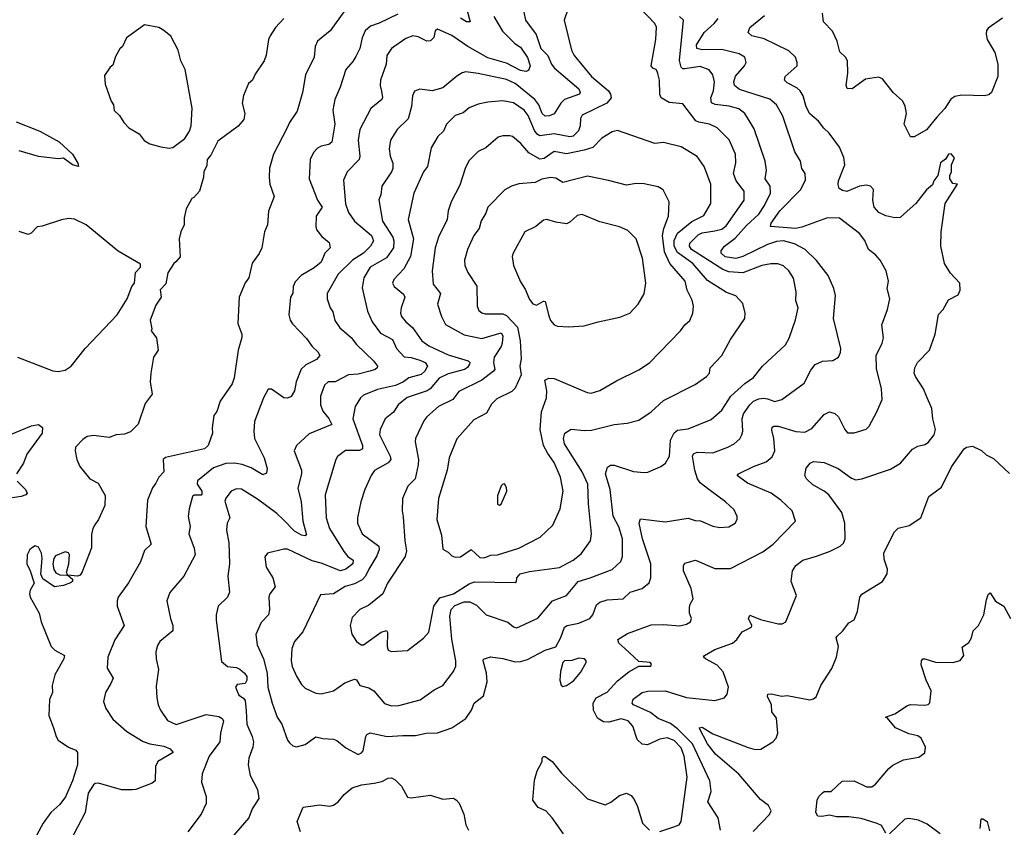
# Model space of a CAD drawing. Extents: x 1954683 to 2060285, y 904798 to 1016299.
# Tile 120 of 256: x 2025038 to 2030616, y 919601 to 924177. Entities that reach past the tile are written whole.
import ezdxf

# ---------------------------------------------------------------- set-up
doc = ezdxf.new("R2010")
doc.units = 0

msp = doc.modelspace()

# ---------------------------------------------------------------- linework, layer by layer
at = {"layer": '0CON10XD'}
for points in [[(2027500.7, 924495), (2027590, 924165), (2027568.8, 924165), (2027535, 924186.5)], [(2026913.1, 924276.9), (2026796.2, 924113.8), (2026724.7, 924055.3), (2026711.5, 924025), (2026705.3, 923964.7), (2026656.5, 923865), (2026640, 923765), (2026610.5, 923659.5), (2026565.4, 923594.6), (2026551.2, 923561.2), (2026475, 923416.2), (2026453.7, 923336.3), (2026450.5, 923285), (2026455.5, 923245.5), (2026479.2, 923175), (2026447.3, 923092.7), (2026440.8, 923015), (2026424, 922975), (2026409.2, 922885), (2026395, 922853.3), (2026355, 922797.5), (2026335.8, 922715), (2026314.5, 922685.5), (2026281.9, 922605), (2026274.2, 922455), (2026295.8, 922395), (2026295.9, 922375.9), (2026276, 922305), (2026252.7, 922147.3), (2026240.8, 922115), (2026172.5, 922015), (2026155, 921956.7), (2026136.7, 921935), (2026128.6, 921865), (2026129.2, 921835), (2026106, 921765), (2026085, 921746.2), (2025864, 921696), (2025850, 921685), (2025854.3, 921615), (2025825.6, 921585), (2025809.7, 921550.3), (2025789.2, 921525), (2025762.2, 921455), (2025752.5, 921305), (2025782.9, 921205), (2025745, 921170), (2025722.2, 921105), (2025653.4, 920986.6), (2025596, 920905), (2025589.2, 920885), (2025589.2, 920855), (2025628.6, 920745), (2025576.2, 920663.8), (2025536.7, 920565), (2025533.2, 920503.2), (2025567, 920447), (2025554.5, 920415.5), (2025524.2, 920365), (2025512.9, 920315), (2025525.7, 920275), (2025564.6, 920214.6), (2025643.9, 920143.9), (2025736.7, 920086.7), (2025775, 920074.5), (2025855, 920061.8), (2025890.8, 920045), (2025906.2, 920025), (2025819.4, 919975), (2025806.5, 919945), (2025805.8, 919864.2), (2025788.8, 919851.2), (2025695, 919815.7), (2025675, 919813.3), (2025615, 919814.4), (2025485, 919851.9), (2025465, 919850), (2025455, 919842.5), (2025426.5, 919795), (2025408.6, 919685), (2025321.9, 919518.1)], [(2027884.6, 924265), (2027903.3, 924175), (2027964, 924094), (2027990.9, 924015), (2028029.1, 923975), (2028050.8, 923925), (2028065.9, 923905), (2028204.6, 923785), (2028212.9, 923765), (2028210, 923755), (2028125, 923725.2), (2028103.3, 923705), (2028066.1, 923643.9), (2028038.3, 923631.7), (2028015, 923630.9), (2027997.9, 923645), (2027979.2, 923695), (2027955.9, 923725), (2027845.3, 923815), (2027795, 923837.9), (2027635, 923872.7), (2027565, 923881.5), (2027545, 923876.7), (2027515, 923857.8), (2027435, 923790.8), (2027375, 923774.6), (2027305, 923784.4), (2027275, 923772), (2027263.9, 923746.1), (2027257.7, 923685), (2027237.7, 923615), (2027176.5, 923555), (2027138.2, 923495), (2027130, 923445), (2027136.2, 923405), (2027150.9, 923365), (2027151.2, 923335), (2027143.6, 923315), (2027088.5, 923235), (2027084.3, 923185), (2027072.5, 923157.5), (2027093.3, 923035), (2027151.4, 922945), (2027156.9, 922925), (2027155.3, 922885), (2027115, 922828.2), (2027023.8, 922775), (2026987.3, 922715), (2026978.3, 922658.3), (2027008.8, 922525), (2027033.6, 922465), (2027082, 922402), (2027149.1, 922365), (2027171.8, 922315), (2027215, 922266.9), (2027255, 922263.7), (2027305, 922249), (2027334.4, 922234.4), (2027347.3, 922215), (2027333.8, 922185), (2027312.2, 922167.8), (2027242.2, 922147.8), (2027212.9, 922125), (2027167.1, 922105), (2027065, 922082.2), (2026985, 922050), (2026967.5, 922035), (2026937.8, 921985), (2026924.7, 921915), (2026979.7, 921765), (2026979.1, 921745), (2026963.5, 921736.5), (2026884, 921736), (2026838.5, 921701.5), (2026827.8, 921685), (2026768.5, 921485), (2026773.1, 921355), (2026792.1, 921295), (2026873.6, 921163.6), (2026895.8, 921135.8), (2026927.1, 921115), (2026924.5, 921095), (2026885.5, 921064.5), (2026855, 921055.3), (2026745, 921098.8), (2026695, 921111.8), (2026555, 921176.5), (2026535, 921177.5), (2026441.2, 921155), (2026425.9, 921134.1), (2026434.4, 921075), (2026471.9, 921015), (2026485.4, 920964.6), (2026455.6, 920925), (2026448.8, 920905), (2026452.7, 920835), (2026447.5, 920805), (2026405, 920761.2), (2026375.6, 920694.4), (2026382.5, 920635), (2026418.8, 920555), (2026440.3, 920475), (2026443.1, 920395), (2026468.9, 920305), (2026496.7, 920225), (2026523.3, 920185), (2026555.8, 920095), (2026567.6, 920077.6), (2026585, 920062.5), (2026605, 920056.9), (2026655, 920071.1), (2026715, 920114), (2026754.1, 920104.1), (2026815, 920100), (2026835, 920092.9), (2026885, 920051.4), (2026955, 920014.4)], [(2027180.7, 924209.3), (2027075, 924157.5), (2027025, 924141.1), (2026995, 924114.3), (2026977.7, 924075), (2026963.8, 924015), (2026941.6, 923968.4), (2026925, 923940), (2026884.6, 923895.4), (2026853.3, 923795), (2026823.9, 923725), (2026812.3, 923665), (2026823.5, 923585), (2026805.9, 923484.1), (2026789.9, 923470.1), (2026745, 923460.5), (2026725, 923449.4), (2026703.1, 923425), (2026682.9, 923385), (2026677.5, 923275), (2026725.3, 923155.3), (2026750.5, 923115), (2026716.5, 923065), (2026714.5, 923004.5), (2026720.8, 922985), (2026748.9, 922948.9), (2026790.6, 922915), (2026795.8, 922885), (2026765.5, 922854.5), (2026746.3, 922803.7), (2026705, 922771.5), (2026632, 922728), (2026598, 922692), (2026587.8, 922665), (2026585, 922627.5), (2026572.2, 922605), (2026562.9, 922505), (2026570.6, 922475), (2026583.8, 922453.8), (2026661.7, 922371.7), (2026695.5, 922325.5), (2026727.1, 922295), (2026737.1, 922275), (2026718.5, 922251.5), (2026659.1, 922220.9), (2026632.7, 922197.2), (2026603.8, 922125), (2026595, 922073.8), (2026575, 922041.4), (2026555, 922033.1), (2026535, 922035.6), (2026465, 922084), (2026445, 922083.3), (2026418.6, 922035), (2026368.6, 921901.4), (2026363.8, 921845), (2026367.9, 921805), (2026422, 921695), (2026440, 921635), (2026435, 921608.8), (2026415, 921599.2), (2026348.1, 921638.1), (2026297.1, 921657.1), (2026255, 921664.3), (2026205, 921663), (2026135, 921637.3), (2026045, 921563.8), (2026044, 921545), (2026068.6, 921505), (2026070.3, 921489.7), (2026065, 921483.9), (2026026.7, 921483.3), (2026017.5, 921475), (2025997.5, 921405), (2025992.4, 921362.4), (2026002.9, 921305), (2025995.7, 921264.3), (2026026.2, 921183.8), (2026031.9, 921145), (2025967.1, 921025), (2025889.1, 920930.9), (2025872, 920885), (2025891.4, 920785), (2025906.1, 920743.9), (2025906, 920715), (2025831.4, 920655), (2025818, 920632), (2025808.9, 920595), (2025810.6, 920555), (2025824.4, 920495), (2025811.7, 920401.7), (2025814.4, 920334.4), (2025821.4, 920295), (2025835.5, 920265.5), (2025875.6, 920205.6), (2025923.7, 920183.7), (2026095, 920240.8), (2026165, 920229.7), (2026185, 920218.5), (2026192.7, 920205), (2026176.2, 920135), (2026171.5, 920085), (2026111.8, 920005), (2026071.5, 919905), (2026067.6, 919857.6), (2026094, 919775), (2026093.9, 919736.1), (2026065.8, 919675), (2025990.6, 919575)], [(2028145, 924241.2), (2028122.5, 924175), (2028164.5, 924005), (2028179.4, 923975), (2028276.2, 923855), (2028373.8, 923775), (2028385.4, 923755), (2028387.9, 923735), (2028364.4, 923705), (2028225, 923636.9), (2028215, 923616.7), (2028212, 923575), (2028202.9, 923547.1), (2028172.6, 923517.4), (2028155, 923513.8), (2028065, 923531), (2027985, 923519.7), (2027969.3, 923529.3), (2027955, 923549.6), (2027917.5, 923635), (2027894.8, 923664.8), (2027835, 923706.7), (2027775, 923717.5), (2027689.4, 923710.6), (2027635, 923699.4), (2027585, 923677.1), (2027549.6, 923650.4), (2027505.4, 923634.6), (2027455.8, 923585), (2027439.2, 923545), (2027407.1, 923515), (2027368.3, 923451.7), (2027347.5, 923345), (2027324.6, 923315.4), (2027270.9, 923195), (2027239.1, 923045), (2027267.9, 922935), (2027252.4, 922835), (2027214.5, 922765), (2027157.5, 922705), (2027150.6, 922685), (2027160, 922665), (2027212.6, 922622.6), (2027220.5, 922605), (2027198.1, 922545), (2027195.6, 922515), (2027201.1, 922495), (2027225, 922465.7), (2027263.4, 922433.4), (2027315, 922357.3), (2027355, 922330), (2027465, 922278.1), (2027578, 922245), (2027586.9, 922235), (2027586.5, 922225), (2027575, 922206.9), (2027556.9, 922195), (2027465, 922170.7), (2027415, 922146.4), (2027362.7, 922085), (2027346.7, 922075), (2027233.5, 922036.5), (2027182.5, 921995), (2027155, 921953.1), (2027108.5, 921915), (2027079.6, 921855), (2027075.4, 921825), (2027136.8, 921705), (2027140, 921685), (2027124.3, 921665.7), (2027047.2, 921622.8), (2027028.1, 921595), (2026993.8, 921516.2), (2026971.1, 921445), (2026952.2, 921355), (2026951.8, 921325), (2026977.8, 921265), (2027072.2, 921195), (2027074, 921175), (2027061, 921139), (2027015, 921064.5), (2026997.7, 921025), (2026977.2, 921002.8), (2026935, 920981.2), (2026881.1, 920965), (2026816, 920925), (2026742.3, 920917.7), (2026642, 920708), (2026594.3, 920655), (2026578.6, 920615), (2026576.2, 920545), (2026582.1, 920512.1), (2026605, 920457.5), (2026635, 920410), (2026655, 920390), (2026715, 920361.1), (2026745, 920357.8), (2026815, 920374.5), (2026880.2, 920419.8), (2026935, 920441.4), (2026945, 920436), (2026965, 920404.2), (2027015, 920392.2), (2027044.6, 920374.6), (2027105, 920302.5), (2027145, 920289.5)], [(2027145, 920289.5), (2027185, 920292.2), (2027307.3, 920322.7), (2027385, 920379.4), (2027435.7, 920405), (2027495.4, 920484.6), (2027507.9, 920515), (2027508.7, 920545), (2027486.5, 920666.5), (2027473.8, 920795), (2027482.1, 920835), (2027502.4, 920857.6), (2027555, 920878.8), (2027588, 920878), (2027625, 920859.5), (2027680, 920805), (2027803.8, 920763.8), (2027835, 920737.5), (2027855, 920731.9), (2027973.3, 920786.7), (2028055.4, 920884.6), (2028136, 920915), (2028200.8, 920995), (2028269.2, 921015), (2028395, 921061.5), (2028442.6, 921107.4), (2028453.6, 921135), (2028453.5, 921235), (2028432.9, 921302.9), (2028400, 921365), (2028382.8, 921515), (2028357.3, 921605), (2028367.2, 921642.8), (2028385, 921653.1), (2028405, 921653.5), (2028515, 921617.8), (2028575, 921611.4), (2028595.7, 921614.3), (2028670, 921645), (2028696, 921665), (2028719.4, 921705), (2028724.1, 921795), (2028745, 921837.1), (2028765, 921851.8), (2028825, 921858.9), (2028955, 921912.2), (2029015, 921964.4), (2029066.4, 922043.6), (2029145, 922116.5), (2029195, 922150.5), (2029245, 922214.3), (2029377.1, 922335), (2029396.8, 922373.2), (2029433.6, 922476.4), (2029448.5, 922545), (2029434.5, 922585), (2029436.2, 922635), (2029422.2, 922712.2), (2029395.6, 922755), (2029365, 922781.9), (2029333.6, 922793.6), (2029293.8, 922793.8), (2029242, 922785), (2029135, 922742.9), (2029055, 922748.1), (2029021, 922761), (2028843.4, 922875), (2028831.4, 922895), (2028835, 922910.6), (2028881.3, 922958.7), (2028905, 922969), (2028975, 922980.7), (2029015, 922990.5), (2029039.8, 923010.2), (2029141.2, 923155), (2029141.5, 923205), (2029096.2, 923265), (2029081.5, 923305), (2029094.6, 923365.4), (2029092.3, 923415), (2029056.3, 923496.3), (2028989.2, 923565), (2028946.4, 923586.3), (2028885.9, 923595.9), (2028867.8, 923605), (2028795, 923700), (2028717.4, 923707.4), (2028671.4, 923735), (2028663.9, 923753.9), (2028661.5, 923835), (2028653.2, 923873.2), (2028645, 923893.8), (2028625, 923902), (2028615.6, 923915.6), (2028641.4, 924065), (2028645.5, 924135.5), (2028635, 924155.4), (2028550.9, 924245)], [(2029007.3, 919585), (2028994.5, 919655), (2028936.4, 919745), (2028955.4, 919805), (2028947.3, 919865), (2028849, 920075), (2028765, 920158.4), (2028725, 920190), (2028655, 920217.7), (2028612.1, 920252.1), (2028515.6, 920295), (2028507.3, 920305), (2028513.3, 920326.7), (2028565, 920365.4), (2028596.4, 920373.6), (2028695, 920375.3), (2028815, 920336.9), (2028975, 920320), (2029030, 920335), (2029046, 920355), (2029054.2, 920395), (2029023, 920483), (2028989.1, 920519.1), (2028923.3, 920555), (2028912.5, 920565), (2028916.7, 920575), (2028975, 920609.5), (2029076.2, 920643.8), (2029101.4, 920665), (2029131.2, 920708.8), (2029183.8, 920735), (2029186.2, 920745), (2029167.1, 920785), (2029175, 920803.8), (2029235, 920779.2), (2029335, 920753.8), (2029357.5, 920755), (2029378, 920765), (2029438.8, 920915), (2029407.5, 920995), (2029415.6, 921055), (2029434.6, 921085.4), (2029475, 921114.5), (2029552.7, 921137.3), (2029630, 921165), (2029685, 921194.5), (2029705, 921211.9), (2029713.6, 921235), (2029711.6, 921325), (2029695.3, 921385), (2029620.9, 921485), (2029595.9, 921505.9), (2029531.8, 921541.8), (2029495, 921576.7), (2029486, 921595), (2029494.2, 921635.8), (2029515.8, 921664.2), (2029535, 921674), (2029595, 921668.9), (2029675, 921633.5), (2029749.2, 921579.2), (2029775, 921569.2), (2029808.8, 921575), (2029970.2, 921629.8), (2030027.1, 921665), (2030095, 921744.3), (2030125, 921761.4), (2030165, 921770.8), (2030185, 921782), (2030219.2, 921825), (2030225.6, 921855), (2030210.5, 921915), (2030204.3, 921974.3), (2030175, 922043.3), (2030158.6, 922085), (2030112, 922155), (2030106, 922175), (2030109.2, 922205), (2030124.5, 922235.5), (2030192.9, 922305), (2030223.3, 922395), (2030242.2, 922507.8), (2030270, 922535), (2030300.6, 922589.4), (2030355, 922617.5), (2030366.7, 922645), (2030363.3, 922685), (2030310.9, 922740.9), (2030277.7, 922795), (2030256, 922895), (2030257.9, 922975), (2030280.8, 923135), (2030350, 923245), (2030325, 923250), (2030307.5, 923275), (2030307.5, 923295), (2030316.7, 923315), (2030316.7, 923355), (2030333.8, 923395), (2030315, 923416.7), (2030300, 923415), (2030283.3, 923386.7), (2030254.1, 923365.9), (2030240, 923295), (2030216.7, 923265), (2030208.3, 923241.7), (2030175, 923213.3), (2030114.6, 923135.4), (2030082.4, 923107.6), (2030025, 923056.4), (2029995, 923054.5), (2029945, 923065.4), (2029905, 923085.5), (2029877.9, 923115), (2029871.2, 923155), (2029875.6, 923215), (2029858, 923235), (2029835, 923240.4), (2029795, 923234.6), (2029724, 923204), (2029698.8, 923208.8), (2029680.7, 923220.7), (2029674.1, 923244.1), (2029675.8, 923265), (2029712.9, 923355), (2029706.4, 923396.4), (2029682.5, 923455), (2029624.2, 923535), (2029592.6, 923562.6), (2029562.6, 923602.6), (2029513.4, 923643.4), (2029493.2, 923683.2), (2029476.6, 923746.6), (2029459.6, 923775), (2029441, 923791), (2029385, 923820.5), (2029371.4, 923835), (2029374, 923855), (2029441.4, 923915), (2029443.1, 923935), (2029433.1, 923965), (2029395, 924001.1), (2029255, 924068.4), (2029185, 924085.9), (2029163.9, 924105), (2029175, 924133.1), (2029258.1, 924201.9)], [(2030605, 924186), (2030525, 924128.6), (2030514.6, 924115.4), (2030512.2, 924095), (2030518.9, 924065), (2030562.4, 923992.4), (2030578.9, 923925), (2030579.2, 923855), (2030543.3, 923765), (2030527.7, 923752.3), (2030504, 923746), (2030375, 923750), (2030335, 923742.9), (2030312.6, 923727.4), (2030278.2, 923675), (2030232.7, 923625), (2030175, 923553.6), (2030105, 923514.4), (2030085, 923513.8), (2030048.8, 923585), (2030061.2, 923645), (2030055, 923687.5), (2030040, 923715), (2029986.7, 923765), (2029925, 923842.5), (2029902.5, 923852.5), (2029830.3, 923839.7), (2029754.2, 923785.8), (2029725, 923786.7), (2029719.2, 923805), (2029730, 923875), (2029727.1, 923945), (2029715.5, 923965.5), (2029684.2, 923995), (2029668, 924055), (2029642.3, 924112.3), (2029592, 924165), (2029586.2, 924215)], [(2026535, 924183.8), (2026487.7, 924132.3), (2026456.2, 924085), (2026448, 924065), (2026434.1, 923975.9), (2026422, 923945), (2026371.7, 923868.3), (2026357.5, 923835), (2026333.3, 923815), (2026305, 923747.5), (2026298.6, 923705), (2026314, 923645), (2026308.1, 923611.9), (2026275.8, 923574.2), (2026160.3, 923489.7), (2026120.7, 923409.3), (2026100, 923385), (2026098.3, 923351.7), (2026080, 923315), (2026078.8, 923285), (2026055.6, 923205), (2026025, 923170), (2026012.5, 923165), (2025981.2, 923105), (2025968.8, 923055), (2025970, 923015), (2025951.2, 922975), (2025942, 922935), (2025946.1, 922833.9), (2025922.5, 922805), (2025910, 922795), (2025876.4, 922743.6), (2025865, 922680), (2025833, 922647), (2025840, 922605), (2025809.3, 922560.7), (2025776.7, 922475), (2025786.7, 922425), (2025783.3, 922415), (2025812, 922375), (2025821.2, 922305), (2025796.2, 922265), (2025780, 922175), (2025776.2, 922125), (2025788.8, 922055), (2025748.3, 922001.7), (2025708, 921885), (2025665, 921841.2), (2025631.7, 921828.3), (2025585, 921824.2), (2025545, 921810.8), (2025455, 921821.9), (2025420, 921815), (2025395, 921798), (2025354.3, 921755), (2025351.4, 921735), (2025360.8, 921685), (2025378, 921645), (2025435, 921576.7), (2025481.7, 921551.7), (2025521.2, 921481.2), (2025520, 921425), (2025484, 921345), (2025464.2, 921315), (2025452.5, 921295), (2025445, 921260), (2025444, 921185), (2025391.7, 921048.3), (2025379.7, 921030.3), (2025365, 921024), (2025310, 921030), (2025336.4, 921006.4), (2025336.7, 920995), (2025325, 920986.7), (2025285, 920971.2), (2025235, 920963.8), (2025168.3, 921008.3), (2025156.7, 921035), (2025165.8, 921125), (2025160.8, 921155), (2025145, 921188.8), (2025125, 921196), (2025115, 921191.2), (2025094.4, 921175.6), (2025080, 921145), (2025077.5, 921095), (2025097.5, 921055), (2025120, 920985), (2025097.5, 920945), (2025093.3, 920925), (2025097.5, 920905), (2025147.5, 920815), (2025160, 920765), (2025215.9, 920625.9), (2025235.9, 920605.9), (2025290.8, 920575), (2025287.8, 920555), (2025237.1, 920465), (2025220.8, 920405), (2025224.2, 920365), (2025206.9, 920325), (2025203.1, 920235), (2025229.4, 920165), (2025244, 920115), (2025256.2, 920095), (2025315, 920056), (2025355, 920038), (2025365, 920026), (2025365.3, 919955), (2025337.1, 919865), (2025296.4, 919773.6), (2025265, 919730.8), (2025214.3, 919685), (2025170, 919625), (2025087.4, 919472.6)], [(2025885, 923450), (2025905, 923453.8), (2025973.8, 923505), (2026000, 923545), (2026010, 923575), (2026015.5, 923675.5), (2025974.4, 923895), (2025950.8, 923945), (2025936, 924005), (2025893.9, 924083.9), (2025855, 924116.7), (2025825, 924132.5), (2025745, 924147.5), (2025642.5, 924075), (2025620, 924025), (2025605, 924012.5), (2025580.5, 923969.5), (2025565, 923920), (2025550.7, 923909.3), (2025518.3, 923861.7), (2025521.7, 923811.7), (2025556.7, 923715), (2025570, 923695), (2025572, 923662), (2025603.9, 923633.9), (2025626.7, 923595), (2025656.7, 923565), (2025715, 923530), (2025742.3, 923492.3), (2025774.1, 923474.1), (2025836.4, 923456.4), (2025885, 923450)], [(2027724.7, 924195), (2027772.9, 924112.9), (2027843.3, 924043.3), (2027875, 924022.1), (2027915, 923963.3), (2027930.5, 923915), (2027920.6, 923889.4), (2027905, 923883.5), (2027875, 923889.2), (2027795, 923930.7), (2027690.7, 923960.7), (2027576.2, 924026.2), (2027485, 924088.2), (2027405, 924123.8), (2027391.2, 924115), (2027383, 924077), (2027365, 924058), (2027345, 924055.7), (2027295, 924080), (2027264.6, 924085.4), (2027225, 924070), (2027144.2, 924015), (2027117.1, 923975), (2027113.1, 923925), (2027082.3, 923835), (2027080.4, 923805), (2027087.4, 923772.6), (2027093.3, 923736.7), (2027089.4, 923725), (2027027.1, 923675), (2026963.8, 923555), (2026955.5, 923494.5), (2026964.4, 923405), (2026961.4, 923385), (2026893.1, 923315), (2026871.7, 923268.3), (2026884, 923134), (2026899.6, 923085), (2026935.3, 923035.3), (2027030, 922955), (2027041.8, 922925), (2027025.4, 922895), (2026985, 922855.3), (2026923.8, 922815), (2026842.3, 922735), (2026778.9, 922625), (2026780, 922595), (2026796.7, 922545), (2026811.4, 922521.4), (2026823.4, 922473.4), (2026851.2, 922431.2), (2026915, 922376.7), (2026946, 922336), (2027043.1, 922243.1), (2027064.4, 922215), (2027063.1, 922205), (2027051.9, 922195), (2027022, 922185), (2026955, 922169.7), (2026900, 922165), (2026825, 922125.7), (2026785, 922125.7), (2026765, 922106), (2026742.7, 922045), (2026740.9, 921995), (2026755, 921960), (2026788.5, 921918.5), (2026805.5, 921884.5), (2026678.5, 921831.5), (2026606.2, 921765), (2026592, 921735), (2026633.8, 921625), (2026634.5, 921605), (2026613, 921523), (2026632.2, 921445), (2026640.8, 921335), (2026662, 921258), (2026655, 921253.3), (2026635, 921257.3), (2026595, 921278.4), (2026530, 921345), (2026495, 921378.7), (2026385, 921461.5), (2026295, 921516.9), (2026265, 921520), (2026235, 921505.8), (2026205, 921466), (2026200.4, 921449.6), (2026228.6, 921355), (2026212.2, 921325), (2026209.4, 921285), (2026223.2, 921213.2), (2026226.4, 921093.6), (2026216.7, 921025), (2026225.5, 920934.5), (2026215.6, 920905), (2026162.9, 920855), (2026150.6, 920805), (2026151.1, 920775), (2026181.7, 920541.7), (2026215, 920512), (2026265, 920506.2), (2026285, 920497.1), (2026311.5, 920475), (2026323.9, 920455), (2026324.7, 920435), (2026315, 920416.5), (2026268.8, 920411.2), (2026259.6, 920395), (2026279.3, 920349.3), (2026305, 920333.8), (2026315, 920320), (2026321.1, 920261.1), (2026323.9, 920185), (2026355.4, 920115), (2026362.1, 920085), (2026358.2, 920055), (2026336.3, 919993.7), (2026332.2, 919955), (2026344.2, 919895), (2026385.7, 919815), (2026391.9, 919765), (2026355, 919706.2), (2026335.4, 919654.6), (2026237.6, 919542.4)], [(2026955, 920014.4), (2026975, 920022.5), (2026984.2, 920035), (2026999.2, 920115), (2027005, 920126.2), (2027023.2, 920136.8), (2027120, 920115), (2027207.8, 920122.2), (2027279.3, 920120.7), (2027340, 920135), (2027405, 920137.5), (2027485.3, 920164.7), (2027565, 920217.5), (2027596.9, 920265), (2027613.1, 920305), (2027664.5, 920345.5), (2027686.7, 920425), (2027681.8, 920475), (2027662.5, 920545), (2027666.1, 920553.9), (2027705, 920568), (2027775, 920557.8), (2027845, 920538.9), (2027875, 920540), (2027915, 920551.2), (2028015, 920604.3), (2028075.7, 920624.3), (2028103.9, 920676.1), (2028123.3, 920735), (2028138.8, 920745), (2028205, 920758.5), (2028266.9, 920785), (2028283.8, 920805), (2028305, 920861.4), (2028325, 920877.3), (2028365, 920890.6), (2028456.7, 920895), (2028496.4, 920933.6), (2028564.2, 920955), (2028603.8, 920986.2), (2028612.5, 921015), (2028613.2, 921095), (2028565.4, 921235.4), (2028547.8, 921325), (2028555, 921350), (2028695, 921331.4), (2028825, 921353.1), (2028865, 921339.4), (2028895, 921336.9), (2028965, 921308.1), (2029005, 921299.2), (2029055.7, 921304.3), (2029091.2, 921325), (2029102, 921345), (2029102.3, 921362.3), (2029085, 921400), (2029036.2, 921446.2), (2028942.5, 921515), (2028893.2, 921553.2), (2028878, 921575), (2028861.8, 921625), (2028850, 921705), (2028855, 921718.1), (2028875, 921726.2), (2028965, 921722.9), (2029050, 921755), (2029085.3, 921774.7), (2029117, 921803), (2029129.4, 921825), (2029134.5, 921845.5), (2029131.6, 921915), (2029139.1, 921945), (2029173.2, 921995), (2029195, 922016.2), (2029225, 922028.9), (2029252.2, 922032.2), (2029275, 922030), (2029315, 922014.6), (2029355, 922024.4), (2029481.7, 922118.3), (2029519.1, 922190.9), (2029545, 922224.3), (2029585, 922242.9), (2029645, 922246), (2029676, 922265), (2029688, 922292), (2029690, 922315), (2029648.5, 922485), (2029658.6, 922615), (2029649.2, 922655), (2029617, 922727), (2029552.3, 922812.3), (2029488.1, 922875), (2029427.5, 922907.5), (2029365, 922923.9), (2029325, 922921.2), (2029275, 922904), (2029135, 922835.7), (2029095.2, 922824.8), (2029035, 922834.4), (2029012.3, 922855), (2029012.2, 922867.8), (2029030.4, 922895), (2029090.2, 922939.8), (2029155, 923012), (2029224.2, 923075.8), (2029257.3, 923125), (2029292, 923195), (2029289.2, 923235), (2029261.2, 923275), (2029268.2, 923325), (2029260.4, 923375), (2029198.9, 923558.9), (2029176.8, 923596.8), (2029146.5, 923645), (2029111.7, 923671.7), (2029056.9, 923686.9), (2028977.5, 923697.5), (2028956.9, 923706.9), (2028953.8, 923733.8), (2028968.6, 923775), (2028974.7, 923825), (2028964.5, 923865), (2028944, 923894), (2028893, 923913), (2028805, 923898.9), (2028795, 923899.4), (2028785, 923909.2), (2028775.3, 923945.3), (2028798, 924175), (2028775.5, 924195.5)], [(2028665, 919576.7), (2028743.8, 919603.8), (2028773.8, 919615), (2028785.7, 919634.3), (2028819.6, 919885), (2028802.8, 920005), (2028785, 920051.1), (2028745, 920093.7), (2028705, 920108.4), (2028665, 920100.9), (2028595, 920068.2), (2028565, 920072.3), (2028535, 920098.6), (2028510.9, 920175), (2028485, 920204.6), (2028445, 920215.3), (2028375, 920196.9), (2028345, 920199.1), (2028310.5, 920220.5), (2028288.5, 920265), (2028287.5, 920305), (2028304.4, 920335), (2028365, 920367.5), (2028425, 920430.9), (2028488.3, 920481.7), (2028545, 920513.8), (2028612.5, 920515), (2028617.5, 920525), (2028610, 920535), (2028545, 920540), (2028465.4, 920615), (2028432.2, 920645), (2028426, 920665), (2028480.9, 920699.1), (2028615, 920747.9), (2028685, 920751.1), (2028777.6, 920742.4), (2028815, 920751.4), (2028838, 920765), (2028844.3, 920785), (2028831.4, 920815), (2028832.7, 920847.3), (2028836, 920865), (2028854, 920896), (2028841.8, 920955), (2028797.5, 921055), (2028798, 921085), (2028805, 921098.8), (2028865.9, 921114.1), (2028975, 921068.2), (2029065, 921068.5), (2029248.5, 921161.5), (2029305.7, 921205), (2029432, 921335), (2029414.2, 921395), (2029350, 921455), (2029294.4, 921495), (2029161.1, 921551.1), (2029103.3, 921595), (2029110, 921605), (2029195, 921646.2), (2029267.5, 921672.5), (2029299.8, 921700.2), (2029315.5, 921735), (2029309.7, 921805), (2029298.5, 921851.5), (2029300.8, 921869.2), (2029310, 921875), (2029335, 921873.3), (2029435, 921843.9), (2029485, 921840.5), (2029525, 921861.5), (2029595, 921940.6), (2029625, 921955.6), (2029655, 921945.8), (2029676.4, 921926.4), (2029712, 921855), (2029727.3, 921837.3), (2029765, 921835.8), (2029832.7, 921857.3), (2029850, 921875), (2029894.3, 921955), (2029924.3, 922025), (2029920, 922085), (2029891.3, 922201.3), (2029889.6, 922275), (2029924.4, 922345), (2029932.2, 922375), (2029922.4, 922447.6), (2029954.5, 922535), (2029966.7, 922595), (2029953.1, 922655), (2029959.2, 922695), (2029946, 922755), (2029912, 922815), (2029885.4, 922845.4), (2029847.1, 922875), (2029825, 922926.2), (2029795, 922966), (2029682.9, 923052.9), (2029615, 923053.8), (2029469, 923001), (2029435, 922994.4), (2029291.2, 923005), (2029294.5, 923025), (2029345, 923093.5), (2029463.6, 923215), (2029489.4, 923270.6), (2029488.1, 923305), (2029467.8, 923335), (2029460.6, 923375), (2029429.4, 923429.4), (2029361.2, 923631.2), (2029325, 923694.3), (2029287.3, 923727.2), (2029115, 923781.5), (2029087.5, 923805), (2029084, 923825), (2029093.2, 923856.8), (2029144.3, 923915), (2029154.2, 923935), (2029145.7, 923965), (2029113.9, 923983.9), (2029015, 924009), (2028905, 924006.6), (2028873.6, 924015), (2028871.6, 924035), (2028915.7, 924104.3), (2028972.5, 924155), (2028994.5, 924185)], [(2025018.2, 923598.2), (2025151.2, 923545), (2025260.8, 923485), (2025337.5, 923415), (2025366.2, 923365), (2025370, 923345), (2025337.5, 923355), (2025285, 923393.3), (2025255, 923388.8), (2025145, 923401.9), (2025035, 923434.1)], [(2027145, 920598), (2027235, 920604), (2027325, 920673.8), (2027355, 920706.2), (2027384.1, 920855), (2027417.7, 920902.3), (2027495, 920923.8), (2027585, 920981.1), (2027615, 920991.8), (2027845, 920987.5), (2027852.5, 920995), (2027853.3, 921015), (2027872.2, 921037.8), (2027925, 921050.9), (2028095.8, 921074.2), (2028174, 921115), (2028218.3, 921151.7), (2028271.4, 921225), (2028277.5, 921265), (2028260.9, 921435), (2028256.8, 921545), (2028224.1, 921615), (2028124.6, 921775), (2028118.9, 921805), (2028126, 921835), (2028162.6, 921857.4), (2028235, 921850), (2028277.6, 921852.4), (2028405, 921884.4), (2028478.3, 921891.7), (2028545, 921908.6), (2028614.6, 921955.4), (2028685, 922020), (2028865, 922111.1), (2028929.2, 922155), (2028946, 922175), (2028948.8, 922205), (2029015.6, 922275), (2029064.2, 922365), (2029145.8, 922485), (2029148.6, 922515), (2029135, 922568.8), (2029095, 922611.9), (2029042.3, 922632.2), (2028935, 922698.8), (2028851.9, 922795), (2028765, 922858.9), (2028746.1, 922895), (2028744.6, 922925.4), (2028765, 922967.2), (2028845, 923033.3), (2028912.9, 923067.1), (2028952.5, 923135), (2028952.9, 923245), (2028916.3, 923346.3), (2028875, 923402.9), (2028785, 923457.3), (2028685, 923480.6), (2028635, 923475.7), (2028425, 923549.2), (2028395, 923541.1), (2028335, 923506.7), (2028285, 923453.3), (2028235, 923438.8), (2028135, 923416.9), (2028065, 923430.9), (2028009.2, 923390.8), (2027985, 923387.5), (2027922.5, 923422.5), (2027876.6, 923476.6), (2027830, 923515), (2027815, 923520), (2027775, 923518.6), (2027747.9, 923512.1), (2027678.5, 923451.5), (2027635, 923431.4), (2027583, 923377), (2027561.4, 923335), (2027531.1, 923238.9), (2027482.5, 923145), (2027465.5, 923095), (2027459.1, 923045), (2027409.6, 922945), (2027391.8, 922885), (2027374.1, 922755), (2027379.4, 922679.4), (2027421.4, 922625), (2027405.5, 922565), (2027427.1, 922495), (2027450, 922450), (2027555, 922392.3), (2027655, 922370.6), (2027765, 922402.5), (2027775.2, 922385.2), (2027771.6, 922345), (2027765.2, 922324.8), (2027726.3, 922265), (2027722.2, 922235), (2027728.8, 922195), (2027722.7, 922185), (2027655, 922134.7), (2027525, 922070.8), (2027492.2, 922025), (2027410.6, 921985), (2027343.7, 921926.3), (2027327.9, 921905), (2027279.5, 921805), (2027278.2, 921785), (2027296.2, 921685), (2027295.4, 921655), (2027278.2, 921575), (2027236.4, 921533.6), (2027206.9, 921465), (2027204.4, 921395), (2027210.3, 921359.7), (2027218.8, 921225), (2027228.3, 921168.3), (2027221.1, 921135), (2027121.4, 920985), (2027095.8, 920925), (2027015, 920860), (2026964.3, 920835), (2026920.3, 920789.7), (2026909.2, 920745), (2026918.8, 920695), (2026945, 920653.3), (2026972.5, 920635), (2026985, 920636), (2027085, 920706.4), (2027115, 920716), (2027120.8, 920705), (2027118.6, 920625), (2027124.3, 920604.3), (2027145, 920598)], [(2027665, 921128.1), (2027685, 921134.4), (2027705, 921143.1), (2027745, 921144.5), (2027865, 921183.5), (2027986, 921245), (2028057.2, 921312.8), (2028100, 921405), (2028115.8, 921505.8), (2028101.5, 921585), (2028065, 921668.6), (2028028.8, 921718.8), (2028005.2, 921765.2), (2027986.7, 921855), (2027993.3, 921955), (2028022.5, 922035), (2028024.2, 922075), (2028013.3, 922135), (2028035, 922146.2), (2028065, 922144), (2028253.3, 922065), (2028275, 922061.1), (2028323.4, 922076.6), (2028419.3, 922130.7), (2028545, 922194.3), (2028605, 922232.5), (2028780.8, 922415), (2028805, 922447.5), (2028835, 922472.5), (2028850.6, 922515), (2028854.5, 922554.5), (2028847.4, 922587.4), (2028820, 922645), (2028807.7, 922695), (2028720.3, 922795), (2028691.3, 922861.3), (2028679.4, 922955), (2028686.7, 922993.3), (2028712.9, 923065), (2028716.7, 923145), (2028682.6, 923212.6), (2028655, 923229.4), (2028575, 923246.5), (2028530.3, 923249.7), (2028475, 923240.6), (2028374.3, 923265.7), (2028255, 923290.5), (2028115, 923254.3), (2028075, 923278.5), (2028045, 923283.8), (2027995.4, 923274.6), (2027957.5, 923255), (2027865, 923247.3), (2027824, 923234), (2027787, 923213), (2027689.4, 923115), (2027678.7, 923081.3), (2027651.5, 923038.5), (2027641.5, 922995), (2027610.9, 922955), (2027574.5, 922875), (2027558.1, 922815), (2027558.9, 922785), (2027577.1, 922745), (2027627.6, 922667.6), (2027628.8, 922555), (2027639.5, 922529.5), (2027655, 922516.5), (2027675, 922510.4), (2027775, 922510.6), (2027795, 922500.7), (2027858.8, 922435), (2027872.7, 922357.3), (2027879.6, 922255), (2027871.9, 922215), (2027878.8, 922165), (2027845, 922088.6), (2027825, 922071.1), (2027740.6, 922029.4), (2027711.1, 921998.9), (2027682.6, 921947.4), (2027610.6, 921909.4), (2027515, 921802), (2027470.9, 921695), (2027458.8, 921625), (2027410.4, 921465), (2027401.1, 921345), (2027426.4, 921256.4), (2027435, 921177.5), (2027465, 921160), (2027485, 921138.8), (2027505, 921131.4), (2027535, 921134.4), (2027595, 921176), (2027645, 921130.8), (2027665, 921128.1)], [(2025255, 922184.4), (2025295, 922192.2), (2025330, 922215), (2025408.6, 922315), (2025589.2, 922505), (2025646, 922595), (2025673.3, 922665), (2025687.5, 922685), (2025693.3, 922745), (2025722.5, 922775), (2025721.7, 922791.7), (2025595, 922865.6), (2025415, 923015.7), (2025347.9, 923047.9), (2025315, 923050.8), (2025275, 923044), (2025165, 923006.7), (2025136.2, 923003.8), (2025103, 922967), (2025085, 922960), (2025035, 922978)], [(2028146.1, 922436.1), (2028235, 922442), (2028314.4, 922465.6), (2028438.3, 922491.7), (2028495, 922514), (2028542, 922565), (2028575.5, 922624.5), (2028584.4, 922685), (2028565.4, 922825.4), (2028530.8, 922935), (2028482.1, 922982.1), (2028435, 923003.3), (2028325, 923031.9), (2028225, 923074.2), (2028195, 923067.5), (2028155, 923030.5), (2028135, 923020), (2028075, 923029.2), (2028025, 923046), (2028005, 923041.2), (2027961.2, 923005), (2027900, 922975), (2027832.5, 922855), (2027828.6, 922835), (2027835.6, 922785), (2027875, 922692), (2027900.6, 922650.6), (2027925, 922592), (2027945, 922568.1), (2027965, 922560.6), (2028005, 922583.3), (2028015, 922580), (2028035, 922498.8), (2028045, 922473.8), (2028065, 922448.8), (2028085, 922440), (2028146.1, 922436.1)], [(2025025, 922265.8), (2025225, 922187.1), (2025255, 922184.4)], [(2024985, 921826.7), (2025105, 921875.6), (2025143.6, 921883.6), (2025167, 921867), (2025165.8, 921835), (2025077.8, 921715), (2025059.6, 921665), (2025019.1, 921605)], [(2029193.1, 919576.9), (2029286.2, 919673.8), (2029294.2, 919695), (2029280, 919725), (2029235, 919759.2), (2029111.9, 919901.9), (2028979.5, 920015), (2028935, 920074.4), (2028886.7, 920165), (2028905, 920168.6), (2028965, 920130), (2029165, 920053.6), (2029205, 920042.7), (2029236.1, 920043.9), (2029304.5, 920085.5), (2029323.2, 920106.8), (2029333.1, 920135), (2029325, 920220), (2029299.2, 920255), (2029296.9, 920295), (2029275, 920343.3), (2029276.7, 920355), (2029295, 920358.1), (2029355, 920344), (2029385, 920348.6), (2029515, 920324.4), (2029535, 920328.6), (2029549.4, 920340.6), (2029576.7, 920405), (2029638.3, 920501.7), (2029665.6, 920565), (2029675.7, 920625), (2029664, 920675), (2029668.8, 920685), (2029698.3, 920711.7), (2029735, 920760), (2029765, 920777.5), (2029784.2, 920825), (2029798, 920905), (2029808.6, 920921.4), (2029925.6, 920994.4), (2029951.7, 921038.3), (2029953.6, 921063.6), (2029935, 921120), (2029934.1, 921155.9), (2029993.8, 921275), (2030014.3, 921295.7), (2030077.7, 921312.3), (2030143.8, 921355), (2030188.6, 921475), (2030260.9, 921529.1), (2030316.2, 921643.8), (2030388.8, 921745), (2030402.5, 921755), (2030435, 921760), (2030486.1, 921736.1), (2030512.7, 921712.7), (2030555, 921691.2), (2030645, 921606)], [(2025022.7, 921562.7), (2025070.8, 921515), (2025080, 921495), (2025072.5, 921485), (2025045.8, 921475.8), (2024945, 921460.7)], [(2027755, 921427.5), (2027765, 921432.5), (2027796.7, 921505), (2027796.1, 921526.1), (2027785, 921546.7), (2027775, 921546.2), (2027764.5, 921535.5), (2027745, 921480), (2027745, 921432.5), (2027755, 921427.5)], [(2025310, 921030), (2025302.5, 921045), (2025315.5, 921095), (2025320, 921145), (2025315, 921157.1), (2025295, 921162.5), (2025240.8, 921139.2), (2025230.9, 921125), (2025225.4, 921095), (2025231.3, 921061.3), (2025242.7, 921042.7), (2025265, 921031.9), (2025305, 921030), (2025310, 921030)], [(2029945, 919568.8), (2029920.8, 919610.8), (2029895, 919622.3), (2029805, 919651.1), (2029735, 919661.4), (2029665, 919660.8), (2029625, 919670), (2029581.7, 919661.7), (2029560, 919665), (2029548.8, 919685), (2029556.2, 919755), (2029564.2, 919775.8), (2029585, 919797.5), (2029595, 919803.3), (2029635, 919803.3), (2029696.7, 919863.3), (2029765, 919864.3), (2029835, 919830.5), (2029865, 919831.5), (2029886.7, 919845), (2029962.2, 919935), (2029985, 919953.3), (2030045, 919983.3), (2030132, 919998), (2030165, 920023.8), (2030170, 920055), (2030145, 920106.2), (2030125, 920120), (2030075, 920131.2), (2030000, 920165), (2029955, 920220), (2029942.5, 920225), (2029995, 920243.3), (2030068.3, 920291.7), (2030085, 920296.7), (2030165, 920293.8), (2030185, 920297.5), (2030193.6, 920306.4), (2030201.2, 920375), (2030173.8, 920435), (2030145, 920522.5), (2030146.2, 920545), (2030154.3, 920555.7), (2030165, 920556.2), (2030226.4, 920536.4), (2030325, 920536), (2030365, 920546.7), (2030386, 920575), (2030377.5, 920622.5), (2030415, 920647.5), (2030430, 920675), (2030440, 920715), (2030470, 920745), (2030500, 920805), (2030515, 920890), (2030525, 920920), (2030535, 920930), (2030565, 920882.5), (2030612.5, 920855), (2030650, 920785)], [(2028115, 920400), (2028135, 920404.2), (2028175, 920431.4), (2028215, 920478), (2028246.2, 920535), (2028246.7, 920545), (2028237.5, 920555), (2028205, 920559.2), (2028165, 920546), (2028125, 920543.8), (2028114.2, 920535.8), (2028101.9, 920485), (2028098.1, 920435), (2028106, 920406), (2028115, 920400)], [(2028117.8, 919565), (2028054.5, 919655), (2028017.5, 919695), (2027975, 919713.8), (2027944.4, 919755), (2027955, 919867.5), (2027969.5, 919920.5), (2027997.5, 919975), (2027997.5, 919995), (2028005, 920002.5), (2028015, 920002.5), (2028055, 919973.3), (2028107.8, 919907.8), (2028255, 919762.1), (2028355, 919729.4), (2028386.7, 919743.3), (2028435, 919780.6), (2028475, 919794.2), (2028501.3, 919781.3), (2028515, 919764), (2028535.6, 919725), (2028566.9, 919625), (2028605, 919585.7)], [(2026628.8, 919575), (2026610, 919635), (2026643.3, 919715), (2026697.5, 919722.5), (2026735, 919728), (2026795, 919721.4), (2026815, 919727.5), (2026842, 919745), (2026875, 919788), (2026921.2, 919825), (2026975, 919841.5), (2027045, 919850.5), (2027088.5, 919861.5), (2027125, 919880), (2027145, 919880.8), (2027165, 919871.2), (2027200, 919835), (2027235, 919772), (2027255, 919768), (2027365, 919784), (2027435, 919761.2), (2027495, 919766.7), (2027512.5, 919755), (2027527.7, 919737.7), (2027554.3, 919675), (2027565.8, 919615), (2027579.4, 919585)], [(2030252.5, 919565), (2030179.4, 919619.4), (2030128.9, 919641.1), (2030075, 919651.8), (2030051.9, 919648.1), (2029965, 919564.3)], [(2030480, 919595), (2030485, 919650), (2030495, 919650), (2030518, 919635), (2030531.7, 919581.7)]]:
    msp.add_lwpolyline(points, dxfattribs=at)

doc.saveas('drawing.dxf')
